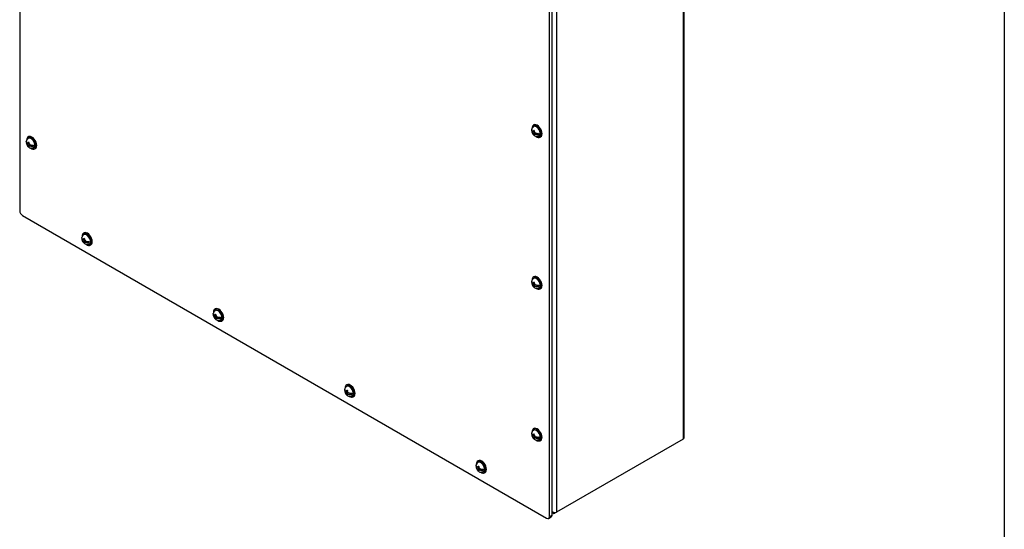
# Model space of a CAD drawing. Header units: inches. Extents: x 0 to 126, y 0 to 96.
# Tile 16 of 18: x 102 to 126, y 58 to 70. Entities that reach past the tile are written whole.
import ezdxf

# ---------------------------------------------------------------- set-up
doc = ezdxf.new("R2010")
doc.units = ezdxf.units.IN
doc.header["$MEASUREMENT"] = 0
for name, color, linetype in [('COM71428-20', 7, 'CONTINUOUS'), ('COM71429-12', 7, 'CONTINUOUS'), ('SCS190055', 7, 'CONTINUOUS'), ('WAM87960', 7, 'CONTINUOUS')]:
    doc.layers.add(name, color=color, linetype=linetype)
doc.layers.add('TEXT', color=140, linetype='CONTINUOUS', lineweight=25)

msp = doc.modelspace()

# ---------------------------------------------------------------- linework, layer by layer
at = {"layer": 'COM71428-20', "color": 7, "linetype": 'Continuous'}
for p, q in [((118.567, 74.591), (118.567, 59.906)), ((118.591, 59.95), (118.591, 74.613)), ((115.5, 72.82), (115.5, 58.135)), ((118.567, 59.906), (115.5, 58.135)), ((115.393, 58.125), (115.415, 58.112)), ((115.418, 58.137), (115.405, 58.12)), ((115.461, 58.113), (115.461, 58.127))]:
    msp.add_line(p, q, dxfattribs=at)
for centre, radius, start, end in [((115.499, 58.263), 0.15, 224.7002, 241.2151), ((115.472, 58.195), 0.101, 217.2596, 228.123), ((115.438, 58.151), 0.0453, 224.5641, 301.6731), ((115.46, 58.216), 0.0903, 248.504, 296.2296)]:
    msp.add_arc(centre, radius, start, end, dxfattribs=at)
msp.add_open_spline([(118.567, 59.906), (118.571, 59.909), (118.574, 59.912), (118.58, 59.919), (118.583, 59.923), (118.587, 59.93), (118.588, 59.934), (118.59, 59.942), (118.591, 59.946), (118.591, 59.95)], degree=3, knots=[0, 0, 0, 0, 0.125, 0.125, 0.25, 0.25, 0.375, 0.375, 0.499644, 0.499644, 0.499644, 0.499644], dxfattribs=at)
at = {"layer": 'COM71429-12', "color": 7, "linetype": 'Continuous'}
for p, q in [((102.499, 80.094), (102.499, 65.435)), ((115.393, 58.067), (115.393, 72.726)), ((115.326, 58.029), (115.326, 72.688)), ((102.565, 65.32), (115.26, 57.991)), ((115.307, 57.986), (115.373, 58.024)), ((115.326, 58.029), (115.393, 58.067))]:
    msp.add_line(p, q, dxfattribs=at)
for centre, start_param, end_param in [((102.565, 65.397), 0.785398, 2.356194), ((115.26, 58.067), 2.356194, 3.926991), ((115.326, 58.105), 3.141593, 3.926991)]:
    msp.add_ellipse(centre, major_axis=(-0.0469, 0.0812), ratio=0.57735, start_param=start_param, end_param=end_param, dxfattribs=at)
at = {"layer": 'SCS190055', "color": 7, "linetype": 'Continuous'}
for p, q in [((114.899, 67.37), (114.909, 67.364)), ((114.944, 67.341), (114.921, 67.354)), ((114.921, 67.321), (114.944, 67.308)), ((114.944, 67.362), (114.944, 67.341)), ((114.96, 67.35), (114.944, 67.341)), ((114.944, 67.308), (114.973, 67.324)), ((114.944, 67.308), (114.944, 67.287)), ((114.946, 67.343), (114.96, 67.335)), ((114.96, 67.28), (114.946, 67.272)), ((114.96, 67.332), (114.96, 67.353)), ((114.982, 67.319), (114.96, 67.332)), ((114.992, 67.317), (114.96, 67.298)), ((114.96, 67.298), (114.982, 67.285)), ((114.96, 67.277), (114.96, 67.298)), ((114.976, 67.323), (114.976, 67.308)), ((114.998, 67.313), (115.068, 67.273)), ((102.662, 67.087), (102.672, 67.081)), ((102.706, 67.058), (102.684, 67.071)), ((102.684, 67.037), (102.706, 67.024)), ((102.706, 67.079), (102.706, 67.058)), ((102.722, 67.067), (102.706, 67.058)), ((102.706, 67.024), (102.736, 67.041)), ((102.706, 67.024), (102.706, 67.003)), ((102.709, 67.06), (102.722, 67.052)), ((102.722, 67.049), (102.722, 67.07)), ((102.745, 67.036), (102.722, 67.049)), ((102.754, 67.034), (102.722, 67.015)), ((102.722, 67.015), (102.745, 67.002)), ((102.722, 66.994), (102.722, 67.015)), ((102.738, 67.04), (102.738, 67.024)), ((102.761, 67.03), (102.831, 66.989)), ((102.722, 66.997), (102.709, 66.989)), ((104.008, 64.756), (104.017, 64.75)), ((104.052, 64.727), (104.03, 64.74)), ((104.03, 64.707), (104.052, 64.694)), ((104.052, 64.748), (104.052, 64.727)), ((104.068, 64.736), (104.052, 64.727)), ((104.052, 64.694), (104.081, 64.71)), ((104.052, 64.694), (104.052, 64.672)), ((104.055, 64.729), (104.068, 64.721)), ((104.068, 64.666), (104.055, 64.658)), ((104.068, 64.718), (104.068, 64.739)), ((104.091, 64.705), (104.068, 64.718)), ((104.1, 64.703), (104.068, 64.684)), ((104.068, 64.684), (104.091, 64.671)), ((104.068, 64.663), (104.068, 64.684)), ((104.084, 64.709), (104.084, 64.694)), ((104.107, 64.699), (104.176, 64.659)), ((114.899, 63.696), (114.909, 63.69)), ((114.944, 63.667), (114.921, 63.68)), ((114.944, 63.688), (114.944, 63.667)), ((114.96, 63.676), (114.944, 63.667)), ((114.946, 63.669), (114.96, 63.661)), ((114.96, 63.658), (114.96, 63.679)), ((114.921, 63.646), (114.944, 63.633)), ((114.944, 63.633), (114.973, 63.65)), ((114.944, 63.633), (114.944, 63.612)), ((114.96, 63.606), (114.946, 63.598)), ((114.982, 63.645), (114.96, 63.658)), ((114.992, 63.643), (114.96, 63.624)), ((114.96, 63.624), (114.982, 63.611)), ((114.96, 63.603), (114.96, 63.624)), ((114.976, 63.649), (114.976, 63.633)), ((114.998, 63.639), (115.068, 63.598)), ((107.19, 62.919), (107.199, 62.913)), ((107.234, 62.89), (107.212, 62.903)), ((107.212, 62.869), (107.234, 62.856)), ((107.234, 62.911), (107.234, 62.89)), ((107.25, 62.899), (107.234, 62.89)), ((107.234, 62.856), (107.263, 62.873)), ((107.234, 62.856), (107.234, 62.835)), ((107.237, 62.892), (107.25, 62.884)), ((107.25, 62.829), (107.237, 62.821)), ((107.25, 62.881), (107.25, 62.902)), ((107.273, 62.868), (107.25, 62.881)), ((107.282, 62.866), (107.25, 62.847)), ((107.25, 62.847), (107.273, 62.834)), ((107.25, 62.826), (107.25, 62.847)), ((107.266, 62.872), (107.266, 62.856)), ((107.289, 62.862), (107.358, 62.822)), ((110.372, 61.082), (110.381, 61.076)), ((110.416, 61.053), (110.394, 61.066)), ((110.416, 61.074), (110.416, 61.053)), ((110.432, 61.062), (110.416, 61.053)), ((110.419, 61.055), (110.432, 61.047)), ((110.432, 61.044), (110.432, 61.065)), ((110.455, 61.031), (110.432, 61.044)), ((110.394, 61.032), (110.416, 61.019)), ((110.416, 61.019), (110.445, 61.036)), ((110.416, 61.019), (110.416, 60.998)), ((110.432, 60.992), (110.418, 60.984)), ((110.464, 61.028), (110.432, 61.01)), ((110.432, 61.01), (110.455, 60.997)), ((110.432, 60.989), (110.432, 61.01)), ((110.448, 61.035), (110.448, 61.019)), ((110.471, 61.025), (110.54, 60.984)), ((114.899, 60.022), (114.909, 60.016)), ((114.944, 59.993), (114.921, 60.006)), ((114.921, 59.972), (114.944, 59.959)), ((114.944, 60.014), (114.944, 59.993)), ((114.96, 60.002), (114.944, 59.993)), ((114.944, 59.959), (114.973, 59.976)), ((114.944, 59.959), (114.944, 59.938)), ((114.946, 59.994), (114.96, 59.987)), ((114.96, 59.932), (114.946, 59.924)), ((114.96, 59.984), (114.96, 60.005)), ((114.982, 59.971), (114.96, 59.984)), ((114.992, 59.968), (114.96, 59.95)), ((114.96, 59.95), (114.982, 59.937)), ((114.96, 59.929), (114.96, 59.95)), ((114.976, 59.974), (114.976, 59.959)), ((114.998, 59.964), (115.068, 59.924)), ((113.554, 59.245), (113.563, 59.239)), ((113.598, 59.216), (113.576, 59.229)), ((113.576, 59.195), (113.598, 59.182)), ((113.598, 59.237), (113.598, 59.216)), ((113.614, 59.225), (113.598, 59.216)), ((113.598, 59.182), (113.627, 59.199)), ((113.598, 59.182), (113.598, 59.161)), ((113.614, 59.155), (113.6, 59.147)), ((113.601, 59.217), (113.614, 59.21)), ((113.614, 59.207), (113.614, 59.228)), ((113.637, 59.194), (113.614, 59.207)), ((113.646, 59.191), (113.614, 59.173)), ((113.614, 59.173), (113.637, 59.16)), ((113.614, 59.152), (113.614, 59.173)), ((113.63, 59.198), (113.63, 59.182)), ((113.653, 59.187), (113.722, 59.147))]:
    msp.add_line(p, q, dxfattribs=at)
for centre, radius, start, end in [((114.999, 67.384), 0.101, 126.5729, 172.7182), ((115.058, 67.355), 0.115, 167.7612, 176.3633), ((115.012, 67.291), 0.0687, 183.3766, 195.4949), ((115.065, 67.567), 0.222, 237.6299, 242.3701), ((115.065, 67.46), 0.222, 237.6301, 242.3699), ((115.074, 67.346), 0.115, 167.7608, 176.3637), ((115.028, 67.281), 0.0687, 183.3757, 195.4959), ((115.046, 67.454), 0.149, 244.6769, 278.4363), ((115.046, 67.421), 0.15, 244.7763, 278.3369), ((102.761, 67.101), 0.101, 126.5729, 172.7182), ((102.821, 67.072), 0.115, 167.7612, 176.3633), ((102.775, 67.007), 0.0687, 183.3766, 195.4949), ((102.828, 67.284), 0.222, 237.6299, 242.3701), ((102.837, 67.063), 0.115, 167.7608, 176.3637), ((102.809, 67.171), 0.149, 244.6769, 278.4363), ((102.809, 67.138), 0.15, 244.7763, 278.3369), ((102.828, 67.177), 0.222, 237.6301, 242.3699), ((102.791, 66.998), 0.0687, 183.3757, 195.4959), ((104.107, 64.77), 0.101, 126.5729, 172.7182), ((104.167, 64.741), 0.115, 167.7612, 176.3633), ((104.121, 64.677), 0.0687, 183.3766, 195.4949), ((104.173, 64.953), 0.222, 237.6299, 242.3701), ((104.173, 64.846), 0.222, 237.6301, 242.3699), ((104.183, 64.732), 0.115, 167.7608, 176.3637), ((104.137, 64.667), 0.0687, 183.3757, 195.4959), ((104.154, 64.84), 0.149, 244.6769, 278.4363), ((104.154, 64.807), 0.15, 244.7763, 278.3369), ((114.999, 63.71), 0.101, 126.5729, 172.7182), ((115.058, 63.681), 0.115, 167.7612, 176.3633), ((115.065, 63.893), 0.222, 237.6299, 242.3701), ((115.074, 63.672), 0.115, 167.7608, 176.3637), ((115.012, 63.616), 0.0687, 183.3766, 195.4949), ((115.065, 63.786), 0.222, 237.6301, 242.3699), ((115.028, 63.607), 0.0687, 183.3757, 195.4959), ((115.046, 63.78), 0.149, 244.6769, 278.4363), ((115.046, 63.747), 0.15, 244.7763, 278.3369), ((107.289, 62.933), 0.101, 126.5729, 172.7182), ((107.349, 62.904), 0.115, 167.7612, 176.3633), ((107.303, 62.839), 0.0687, 183.3766, 195.4949), ((107.355, 63.116), 0.222, 237.6299, 242.3701), ((107.355, 63.009), 0.222, 237.6301, 242.3699), ((107.365, 62.895), 0.115, 167.7608, 176.3637), ((107.319, 62.83), 0.0687, 183.3757, 195.4959), ((107.336, 63.003), 0.149, 244.6769, 278.4363), ((107.336, 62.97), 0.15, 244.7763, 278.3369), ((110.471, 61.095), 0.101, 126.5729, 172.7182), ((110.531, 61.067), 0.115, 167.7612, 176.3633), ((110.537, 61.279), 0.222, 237.6299, 242.3701), ((110.547, 61.058), 0.115, 167.7608, 176.3637), ((110.485, 61.002), 0.0687, 183.3766, 195.4949), ((110.537, 61.172), 0.222, 237.6301, 242.3699), ((110.501, 60.993), 0.0687, 183.3757, 195.4959), ((110.518, 61.166), 0.149, 244.6769, 278.4363), ((110.518, 61.133), 0.15, 244.7763, 278.3369), ((114.999, 60.035), 0.101, 126.5729, 172.7182), ((115.058, 60.007), 0.115, 167.7612, 176.3633), ((115.012, 59.942), 0.0687, 183.3766, 195.4949), ((115.065, 60.219), 0.222, 237.6299, 242.3701), ((115.065, 60.111), 0.222, 237.6301, 242.3699), ((115.074, 59.997), 0.115, 167.7608, 176.3637), ((115.028, 59.933), 0.0687, 183.3757, 195.4959), ((115.046, 60.105), 0.149, 244.6769, 278.4363), ((115.046, 60.073), 0.15, 244.7763, 278.3369), ((113.653, 59.258), 0.101, 126.5729, 172.7182), ((113.713, 59.23), 0.115, 167.7612, 176.3633), ((113.667, 59.165), 0.0687, 183.3766, 195.4949), ((113.719, 59.442), 0.222, 237.6299, 242.3701), ((113.719, 59.334), 0.222, 237.6301, 242.3699), ((113.729, 59.22), 0.115, 167.7608, 176.3637), ((113.683, 59.156), 0.0687, 183.3757, 195.4959), ((113.7, 59.328), 0.149, 244.6769, 278.4363), ((113.7, 59.296), 0.15, 244.7763, 278.3369)]:
    msp.add_arc(centre, radius, start, end, dxfattribs=at)
for centre, major_axis, start_param, end_param in [((115.01, 67.354), (-0.067, 0.116), 3.05311, 6.283185), ((114.984, 67.338), (-0.061, 0.105), 0.85881, 0.956678), ((114.952, 67.32), (0.0239, -0.0414), 2.593925, 3.480564), ((114.952, 67.32), (-0.0239, 0.0414), 1.231825, 2.118464), ((115.01, 67.354), (-0.067, 0.116), 0, 0.084348), ((114.952, 67.32), (0.0239, -0.0414), 1.231825, 2.118464), ((114.952, 67.32), (-0.0239, 0.0414), 2.593925, 3.480564), ((114.984, 67.338), (0.061, -0.105), 0.614119, 0.956678), ((102.746, 67.055), (-0.061, 0.105), 0.85881, 0.956678), ((102.714, 67.037), (0.0239, -0.0414), 2.593925, 3.480564), ((102.714, 67.037), (-0.0239, 0.0414), 1.231825, 2.118464), ((102.773, 67.07), (-0.067, 0.116), 0, 0.084348), ((102.773, 67.07), (-0.067, 0.116), 3.05311, 6.283185), ((102.714, 67.037), (0.0239, -0.0414), 1.231825, 2.118464), ((102.714, 67.037), (-0.0239, 0.0414), 2.593925, 3.480564), ((102.746, 67.055), (0.061, -0.105), 0.614119, 0.956678), ((104.118, 64.739), (-0.067, 0.116), 0, 0.084348), ((104.118, 64.739), (-0.067, 0.116), 3.05311, 6.283185), ((104.092, 64.724), (-0.061, 0.105), 0.85881, 0.956678), ((104.06, 64.706), (0.0239, -0.0414), 2.593925, 3.480564), ((104.06, 64.706), (-0.0239, 0.0414), 1.231825, 2.118464), ((104.06, 64.706), (0.0239, -0.0414), 1.231825, 2.118464), ((104.06, 64.706), (-0.0239, 0.0414), 2.593925, 3.480564), ((104.092, 64.724), (0.061, -0.105), 0.614119, 0.956678), ((114.984, 63.664), (-0.061, 0.105), 0.85881, 0.956678), ((114.952, 63.646), (0.0239, -0.0414), 2.593925, 3.480564), ((115.01, 63.679), (-0.067, 0.116), 0, 0.084348), ((115.01, 63.679), (-0.067, 0.116), 3.05311, 6.283185), ((114.952, 63.646), (0.0239, -0.0414), 1.231825, 2.118464), ((114.952, 63.646), (-0.0239, 0.0414), 1.231825, 2.118464), ((114.952, 63.646), (-0.0239, 0.0414), 2.593925, 3.480564), ((114.984, 63.664), (0.061, -0.105), 0.614119, 0.956678), ((107.3, 62.902), (-0.067, 0.116), 0, 0.084348), ((107.3, 62.902), (-0.067, 0.116), 3.05311, 6.283185), ((107.274, 62.887), (-0.061, 0.105), 0.85881, 0.956678), ((107.242, 62.869), (0.0239, -0.0414), 2.593925, 3.480564), ((107.242, 62.869), (-0.0239, 0.0414), 1.231825, 2.118464), ((107.242, 62.869), (0.0239, -0.0414), 1.231825, 2.118464), ((107.242, 62.869), (-0.0239, 0.0414), 2.593925, 3.480564), ((107.274, 62.887), (0.061, -0.105), 0.614119, 0.956678), ((110.456, 61.05), (-0.061, 0.105), 0.85881, 0.956678), ((110.424, 61.032), (0.0239, -0.0414), 2.593925, 3.480564), ((110.482, 61.065), (-0.067, 0.116), 0, 0.084348), ((110.482, 61.065), (-0.067, 0.116), 3.05311, 6.283185), ((110.424, 61.032), (0.0239, -0.0414), 1.231825, 2.118464), ((110.424, 61.032), (-0.0239, 0.0414), 1.231825, 2.118464), ((110.424, 61.032), (-0.0239, 0.0414), 2.593925, 3.480564), ((110.456, 61.05), (0.061, -0.105), 0.614119, 0.956678), ((115.01, 60.005), (-0.067, 0.116), 0, 0.084348), ((115.01, 60.005), (-0.067, 0.116), 3.05311, 6.283185), ((114.984, 59.99), (-0.061, 0.105), 0.85881, 0.956678), ((114.952, 59.971), (0.0239, -0.0414), 2.593925, 3.480564), ((114.952, 59.971), (-0.0239, 0.0414), 1.231825, 2.118464), ((114.952, 59.971), (0.0239, -0.0414), 1.231825, 2.118464), ((114.952, 59.971), (-0.0239, 0.0414), 2.593925, 3.480564), ((114.984, 59.99), (0.061, -0.105), 0.614119, 0.956678), ((113.638, 59.213), (-0.061, 0.105), 0.85881, 0.956678), ((113.606, 59.194), (0.0239, -0.0414), 2.593925, 3.480564), ((113.606, 59.194), (-0.0239, 0.0414), 1.231825, 2.118464), ((113.664, 59.228), (-0.067, 0.116), 0, 0.084348), ((113.664, 59.228), (-0.067, 0.116), 3.05311, 6.283185), ((113.606, 59.194), (0.0239, -0.0414), 1.231825, 2.118464), ((113.606, 59.194), (-0.0239, 0.0414), 2.593925, 3.480564), ((113.638, 59.213), (0.061, -0.105), 0.614119, 0.956678)]:
    msp.add_ellipse(centre, major_axis=major_axis, ratio=0.57735, start_param=start_param, end_param=end_param, dxfattribs=at)
for points, knots in [([(114.921, 67.354), (114.916, 67.358), (114.912, 67.361), (114.905, 67.369), (114.902, 67.373), (114.899, 67.38), (114.898, 67.382), (114.897, 67.386), (114.897, 67.388), (114.897, 67.395), (114.897, 67.399), (114.899, 67.404)], [0, 0, 0, 0, 0.25, 0.25, 0.5, 0.5, 0.625, 0.625, 0.75, 0.75, 1, 1, 1, 1]), ([(114.899, 67.37), (114.897, 67.366), (114.897, 67.361), (114.897, 67.353), (114.898, 67.348), (114.902, 67.34), (114.905, 67.335), (114.912, 67.328), (114.916, 67.324), (114.921, 67.321)], [0, 0, 0, 0, 0.25, 0.25, 0.5, 0.5, 0.75, 0.75, 1, 1, 1, 1]), ([(114.898, 67.352), (114.899, 67.347), (114.901, 67.33), (114.915, 67.299), (114.939, 67.266), (114.971, 67.241), (115.006, 67.228), (115.041, 67.225), (115.06, 67.232), (115.07, 67.235)], [0, 0, 0, 0, 0.061804, 0.225755, 0.406583, 0.573398, 0.726475, 0.876854, 1, 1, 1, 1]), ([(102.684, 67.071), (102.679, 67.074), (102.674, 67.078), (102.667, 67.086), (102.664, 67.09), (102.661, 67.096), (102.661, 67.099), (102.66, 67.103), (102.659, 67.105), (102.659, 67.112), (102.66, 67.116), (102.662, 67.121)], [0, 0, 0, 0, 0.25, 0.25, 0.5, 0.5, 0.625, 0.625, 0.75, 0.75, 1, 1, 1, 1]), ([(102.662, 67.087), (102.66, 67.083), (102.659, 67.078), (102.659, 67.069), (102.66, 67.065), (102.664, 67.056), (102.667, 67.052), (102.674, 67.044), (102.679, 67.041), (102.684, 67.037)], [0, 0, 0, 0, 0.25, 0.25, 0.5, 0.5, 0.75, 0.75, 1, 1, 1, 1]), ([(102.661, 67.069), (102.661, 67.064), (102.663, 67.047), (102.677, 67.016), (102.702, 66.983), (102.734, 66.958), (102.768, 66.945), (102.803, 66.942), (102.823, 66.949), (102.833, 66.952)], [0, 0, 0, 0, 0.061804, 0.225755, 0.406583, 0.573398, 0.726475, 0.876854, 1, 1, 1, 1]), ([(104.03, 64.74), (104.025, 64.744), (104.02, 64.747), (104.013, 64.755), (104.01, 64.759), (104.007, 64.766), (104.006, 64.768), (104.005, 64.772), (104.005, 64.774), (104.005, 64.781), (104.006, 64.785), (104.008, 64.79)], [0, 0, 0, 0, 0.25, 0.25, 0.5, 0.5, 0.625, 0.625, 0.75, 0.75, 1, 1, 1, 1]), ([(104.008, 64.756), (104.006, 64.752), (104.005, 64.747), (104.005, 64.738), (104.006, 64.734), (104.01, 64.725), (104.013, 64.721), (104.02, 64.713), (104.025, 64.71), (104.03, 64.707)], [0, 0, 0, 0, 0.25, 0.25, 0.5, 0.5, 0.75, 0.75, 1, 1, 1, 1]), ([(104.007, 64.738), (104.007, 64.733), (104.009, 64.716), (104.023, 64.685), (104.047, 64.652), (104.079, 64.627), (104.114, 64.614), (104.149, 64.611), (104.168, 64.618), (104.178, 64.621)], [0, 0, 0, 0, 0.061804, 0.225755, 0.406583, 0.573398, 0.726475, 0.876854, 1, 1, 1, 1]), ([(114.921, 63.68), (114.916, 63.683), (114.912, 63.687), (114.905, 63.695), (114.902, 63.699), (114.899, 63.705), (114.898, 63.708), (114.897, 63.712), (114.897, 63.714), (114.897, 63.721), (114.897, 63.725), (114.899, 63.73)], [0, 0, 0, 0, 0.25, 0.25, 0.5, 0.5, 0.625, 0.625, 0.75, 0.75, 1, 1, 1, 1]), ([(114.899, 63.696), (114.897, 63.692), (114.897, 63.687), (114.897, 63.678), (114.898, 63.674), (114.902, 63.665), (114.905, 63.661), (114.912, 63.653), (114.916, 63.65), (114.921, 63.646)], [0, 0, 0, 0, 0.25, 0.25, 0.5, 0.5, 0.75, 0.75, 1, 1, 1, 1]), ([(114.898, 63.678), (114.899, 63.673), (114.901, 63.656), (114.915, 63.625), (114.939, 63.592), (114.971, 63.567), (115.006, 63.554), (115.041, 63.551), (115.06, 63.558), (115.07, 63.561)], [0, 0, 0, 0, 0.061804, 0.225755, 0.406583, 0.573398, 0.726475, 0.876854, 1, 1, 1, 1]), ([(107.212, 62.903), (107.207, 62.906), (107.202, 62.91), (107.195, 62.918), (107.192, 62.922), (107.189, 62.928), (107.188, 62.931), (107.187, 62.935), (107.187, 62.937), (107.187, 62.944), (107.188, 62.948), (107.19, 62.953)], [0, 0, 0, 0, 0.25, 0.25, 0.5, 0.5, 0.625, 0.625, 0.75, 0.75, 1, 1, 1, 1]), ([(107.19, 62.919), (107.188, 62.915), (107.187, 62.91), (107.187, 62.901), (107.188, 62.897), (107.192, 62.888), (107.195, 62.884), (107.202, 62.876), (107.207, 62.873), (107.212, 62.869)], [0, 0, 0, 0, 0.25, 0.25, 0.5, 0.5, 0.75, 0.75, 1, 1, 1, 1]), ([(107.188, 62.901), (107.189, 62.896), (107.191, 62.879), (107.205, 62.848), (107.229, 62.815), (107.261, 62.79), (107.296, 62.777), (107.331, 62.774), (107.35, 62.781), (107.36, 62.784)], [0, 0, 0, 0, 0.061804, 0.225755, 0.406583, 0.573398, 0.726475, 0.876854, 1, 1, 1, 1]), ([(110.394, 61.066), (110.389, 61.069), (110.384, 61.073), (110.377, 61.081), (110.374, 61.085), (110.371, 61.091), (110.37, 61.093), (110.369, 61.098), (110.369, 61.1), (110.369, 61.107), (110.37, 61.111), (110.372, 61.115)], [0, 0, 0, 0, 0.25, 0.25, 0.5, 0.5, 0.625, 0.625, 0.75, 0.75, 1, 1, 1, 1]), ([(110.372, 61.082), (110.37, 61.077), (110.369, 61.073), (110.369, 61.064), (110.37, 61.06), (110.374, 61.051), (110.377, 61.047), (110.384, 61.039), (110.389, 61.036), (110.394, 61.032)], [0, 0, 0, 0, 0.25, 0.25, 0.5, 0.5, 0.75, 0.75, 1, 1, 1, 1]), ([(110.37, 61.064), (110.371, 61.059), (110.373, 61.042), (110.387, 61.011), (110.411, 60.978), (110.443, 60.953), (110.478, 60.94), (110.513, 60.937), (110.532, 60.943), (110.542, 60.947)], [0, 0, 0, 0, 0.061804, 0.225755, 0.406583, 0.573398, 0.726475, 0.876854, 1, 1, 1, 1]), ([(114.921, 60.006), (114.916, 60.009), (114.912, 60.013), (114.905, 60.021), (114.902, 60.025), (114.899, 60.031), (114.898, 60.033), (114.897, 60.038), (114.897, 60.04), (114.897, 60.047), (114.897, 60.051), (114.899, 60.055)], [0, 0, 0, 0, 0.25, 0.25, 0.5, 0.5, 0.625, 0.625, 0.75, 0.75, 1, 1, 1, 1]), ([(114.899, 60.022), (114.897, 60.017), (114.897, 60.013), (114.897, 60.004), (114.898, 60), (114.902, 59.991), (114.905, 59.987), (114.912, 59.979), (114.916, 59.975), (114.921, 59.972)], [0, 0, 0, 0, 0.25, 0.25, 0.5, 0.5, 0.75, 0.75, 1, 1, 1, 1]), ([(114.898, 60.004), (114.899, 59.999), (114.901, 59.982), (114.915, 59.951), (114.939, 59.918), (114.971, 59.893), (115.006, 59.88), (115.041, 59.877), (115.06, 59.883), (115.07, 59.887)], [0, 0, 0, 0, 0.061804, 0.225755, 0.406583, 0.573398, 0.726475, 0.876854, 1, 1, 1, 1]), ([(113.576, 59.229), (113.571, 59.232), (113.566, 59.236), (113.559, 59.244), (113.556, 59.248), (113.553, 59.254), (113.552, 59.256), (113.551, 59.261), (113.551, 59.263), (113.551, 59.27), (113.552, 59.274), (113.554, 59.278)], [0, 0, 0, 0, 0.25, 0.25, 0.5, 0.5, 0.625, 0.625, 0.75, 0.75, 1, 1, 1, 1]), ([(113.554, 59.245), (113.552, 59.24), (113.551, 59.236), (113.551, 59.227), (113.552, 59.223), (113.556, 59.214), (113.559, 59.21), (113.566, 59.202), (113.571, 59.199), (113.576, 59.195)], [0, 0, 0, 0, 0.25, 0.25, 0.5, 0.5, 0.75, 0.75, 1, 1, 1, 1]), ([(113.552, 59.227), (113.553, 59.222), (113.555, 59.205), (113.569, 59.174), (113.593, 59.141), (113.625, 59.116), (113.66, 59.103), (113.695, 59.1), (113.714, 59.106), (113.724, 59.11)], [0, 0, 0, 0, 0.061804, 0.225755, 0.406583, 0.573398, 0.726475, 0.876854, 1, 1, 1, 1])]:
    msp.add_open_spline(points, degree=3, knots=knots, dxfattribs=at)
at = {"layer": 'TEXT'}
msp.add_line((126.342, 96.261), (126.342, 0), dxfattribs=at)
at = {"layer": 'WAM87960', "color": 7, "linetype": 'Continuous'}
for p, q in [((114.949, 67.509), (114.936, 67.501)), ((102.711, 67.225), (102.698, 67.218)), ((115.101, 67.215), (115.114, 67.223)), ((102.863, 66.932), (102.876, 66.94)), ((104.057, 64.895), (104.044, 64.887)), ((104.209, 64.601), (104.222, 64.609)), ((114.949, 63.834), (114.936, 63.827)), ((115.101, 63.541), (115.114, 63.549)), ((107.239, 63.057), (107.226, 63.05)), ((107.391, 62.764), (107.404, 62.772)), ((110.421, 61.22), (110.408, 61.213)), ((110.573, 60.927), (110.586, 60.935)), ((114.949, 60.16), (114.936, 60.153)), ((115.101, 59.867), (115.114, 59.874)), ((113.603, 59.383), (113.59, 59.376)), ((113.755, 59.09), (113.768, 59.097))]:
    msp.add_line(p, q, dxfattribs=at)
for centre, major_axis, start_param, end_param in [((115.018, 67.358), (0.082, -0.143), 0, 4.007284), ((115.01, 67.354), (0.068, -0.118), 0, 3.247378), ((115.031, 67.366), (0.082, -0.143), 0, 3.141593), ((102.794, 67.083), (0.082, -0.143), 0, 3.141593), ((102.781, 67.075), (0.082, -0.143), 0, 4.007284), ((102.773, 67.07), (0.068, -0.118), 0, 3.247378), ((115.018, 67.358), (0.082, -0.143), 5.41928, 6.283185), ((115.01, 67.354), (0.068, -0.118), 6.053325, 6.283185), ((102.781, 67.075), (0.082, -0.143), 5.41928, 6.283185), ((102.773, 67.07), (0.068, -0.118), 6.053325, 6.283185), ((104.126, 64.744), (0.082, -0.143), 0, 4.007284), ((104.118, 64.739), (0.068, -0.118), 0, 3.247378), ((104.14, 64.752), (0.082, -0.143), 0, 3.141593), ((104.118, 64.739), (0.068, -0.118), 6.053325, 6.283185), ((104.126, 64.744), (0.082, -0.143), 5.41928, 6.283185), ((115.018, 63.684), (0.082, -0.143), 0, 4.007284), ((115.01, 63.679), (0.068, -0.118), 0, 3.247378), ((115.031, 63.692), (0.082, -0.143), 0, 3.141593), ((115.018, 63.684), (0.082, -0.143), 5.41928, 6.283185), ((115.01, 63.679), (0.068, -0.118), 6.053325, 6.283185), ((107.308, 62.907), (0.082, -0.143), 0, 4.007284), ((107.3, 62.902), (0.068, -0.118), 0, 3.247378), ((107.322, 62.915), (0.082, -0.143), 0, 3.141593), ((107.308, 62.907), (0.082, -0.143), 5.41928, 6.283185), ((107.3, 62.902), (0.068, -0.118), 6.053325, 6.283185), ((110.49, 61.07), (0.082, -0.143), 0, 4.007284), ((110.482, 61.065), (0.068, -0.118), 0, 3.247378), ((110.504, 61.077), (0.082, -0.143), 0, 3.141593), ((110.49, 61.07), (0.082, -0.143), 5.41928, 6.283185), ((110.482, 61.065), (0.068, -0.118), 6.053325, 6.283185), ((115.018, 60.01), (0.082, -0.143), 0, 4.007284), ((115.01, 60.005), (0.068, -0.118), 0, 3.247378), ((115.031, 60.017), (0.082, -0.143), 0, 3.141593), ((115.018, 60.01), (0.082, -0.143), 5.41928, 6.283185), ((115.01, 60.005), (0.068, -0.118), 6.053325, 6.283185), ((113.672, 59.233), (0.082, -0.143), 0, 4.007284), ((113.686, 59.24), (0.082, -0.143), 0, 3.141593), ((113.664, 59.228), (0.068, -0.118), 0, 3.247378), ((113.672, 59.233), (0.082, -0.143), 5.41928, 6.283185), ((113.664, 59.228), (0.068, -0.118), 6.053325, 6.283185)]:
    msp.add_ellipse(centre, major_axis=major_axis, ratio=0.57735, start_param=start_param, end_param=end_param, dxfattribs=at)

doc.saveas('drawing.dxf')
